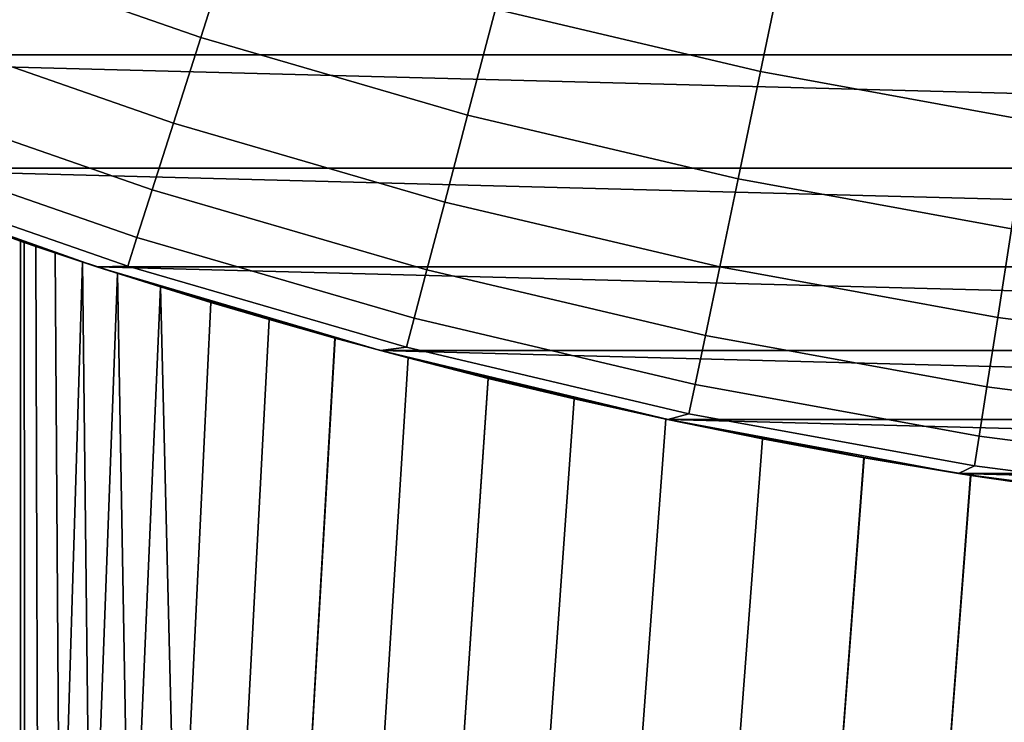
# Model space of a CAD drawing. Header units: metres. Extents: x -28 to 70, y -218 to 27.
# Tile 7 of 246: x -5 to -2.3, y -216.04 to -214.11. Entities that reach past the tile are written whole.
import ezdxf

# ---------------------------------------------------------------- set-up
doc = ezdxf.new("R2010")
doc.units = ezdxf.units.M
doc.layers.add('solid_10_261_002_XXX', color=7, linetype='CONTINUOUS')

msp = doc.modelspace()

# ---------------------------------------------------------------- linework, layer by layer
at = {"layer": 'solid_10_261_002_XXX'}
for points in [[(-4.413413, -213.874954, 291.156036), (-5.119252, -213.629425, 291.156036), (-5.225472, -213.911179, 289.798401), (-4.504987, -214.161804, 289.798401)], [(-2.895948, -213.908157, 292.50061), (-3.605509, -213.740707, 292.50061), (-3.695869, -214.083817, 291.156036), (-2.968525, -214.255463, 291.156036)], [(6.304271, -214.209976, 220.899994), (-6.304271, -214.209976, 220.899994), (-7.037026, -213.860519, 220.899994)], [(7.037026, -213.860519, 220.899994), (6.304271, -214.209976, 220.899994), (-7.037026, -213.860519, 220.899994)], [(-3.695869, -214.083817, 291.156036), (-4.413413, -213.874954, 291.156036), (-4.504987, -214.161804, 289.798401), (-3.772555, -214.375, 289.798401)], [(-4.504987, -214.161804, 289.798401), (-5.225472, -213.911179, 289.798401), (-5.312584, -214.142258, 288.429871), (-4.580088, -214.397064, 288.429871)], [(-2.178708, -214.038864, 292.50061), (-2.895948, -213.908157, 292.50061), (-2.968525, -214.255463, 291.156036), (-2.23331, -214.38945, 291.156036)], [(-2.968525, -214.255463, 291.156036), (-3.695869, -214.083817, 291.156036), (-3.772555, -214.375, 289.798401), (-3.03012, -214.550217, 289.798401)], [(-4.580088, -214.397064, 288.429871), (-5.312584, -214.142258, 288.429871), (-5.38045, -214.322281, 287.052612), (-4.638597, -214.580338, 287.052612)], [(-3.772555, -214.375, 289.798401), (-4.504987, -214.161804, 289.798401), (-4.580088, -214.397064, 288.429871), (-3.835446, -214.613815, 288.429871)], [(5.554591, -214.520538, 220.899994), (-5.554591, -214.520538, 220.899994), (-6.304271, -214.209976, 220.899994)], [(6.304271, -214.209976, 220.899994), (5.554591, -214.520538, 220.899994), (-6.304271, -214.209976, 220.899994)], [(-2.23331, -214.38945, 291.156036), (-2.968525, -214.255463, 291.156036), (-3.03012, -214.550217, 289.798401), (-2.279649, -214.686981, 289.798401)], [(-4.638597, -214.580338, 287.052612), (-5.38045, -214.322281, 287.052612), (-5.428964, -214.450974, 285.668823), (-4.680421, -214.711349, 285.668823)], [(-3.03012, -214.550217, 289.798401), (-3.772555, -214.375, 289.798401), (-3.835446, -214.613815, 288.429871), (-3.080634, -214.791946, 288.429871)], [(-3.835446, -214.613815, 288.429871), (-4.580088, -214.397064, 288.429871), (-4.638597, -214.580338, 287.052612), (-3.884443, -214.799866, 287.052612)], [(-4.680421, -214.711349, 285.668823), (-5.428964, -214.450974, 285.668823), (-5.458048, -214.528122, 284.28064), (-4.705495, -214.789902, 284.28064)], [(-5, -214.721405, 247.399994), (-5.554703, -214.520493, 282.899994), (-5.554703, -214.520493, 221.899994), (-4.789763, -214.791382, 221.899994)], [(-5.554591, -214.520538, 220.899994), (-4.789836, -214.791351, 220.899994), (-4.789763, -214.791382, 221.899994), (-5.554703, -214.520493, 221.899994)], [(-4.733336, -214.809586, 249.011032), (-4.789763, -214.791382, 282.899994), (-5.554703, -214.520493, 282.899994), (-4.82945, -214.778427, 248.694733)], [(-4.705495, -214.789902, 284.28064), (-5.458048, -214.528122, 284.28064), (-5.554703, -214.520493, 282.899994), (-4.789763, -214.791382, 282.899994)], [(-4.989448, -214.724991, 247.725388), (-5.554703, -214.520493, 282.899994), (-5, -214.721405, 247.399994)], [(-4.904184, -214.753708, 248.374161), (-4.82945, -214.778427, 248.694733), (-5.554703, -214.520493, 282.899994)], [(-4.957524, -214.735809, 248.050125), (-4.904184, -214.753708, 248.374161), (-5.554703, -214.520493, 282.899994)], [(-4.989448, -214.724991, 247.725388), (-4.957524, -214.735809, 248.050125), (-5.554703, -214.520493, 282.899994)], [(4.789836, -214.791351, 220.899994), (-4.789836, -214.791351, 220.899994), (-5.554591, -214.520538, 220.899994)], [(5.554591, -214.520538, 220.899994), (4.789836, -214.791351, 220.899994), (-5.554591, -214.520538, 220.899994)], [(-2.279649, -214.686981, 289.798401), (-3.03012, -214.550217, 289.798401), (-3.080634, -214.791946, 288.429871), (-2.317652, -214.930984, 288.429871)], [(-3.884443, -214.799866, 287.052612), (-4.638597, -214.580338, 287.052612), (-4.680421, -214.711349, 285.668823), (-3.919467, -214.932861, 285.668823)], [(-3.080634, -214.791946, 288.429871), (-3.835446, -214.613815, 288.429871), (-3.884443, -214.799866, 287.052612), (-3.119988, -214.98027, 287.052612)], [(-3.919467, -214.932861, 285.668823), (-4.680421, -214.711349, 285.668823), (-4.705495, -214.789902, 284.28064), (-3.940465, -215.012589, 284.28064)], [(-1.523133, -214.784927, 289.798401), (-2.279649, -214.686981, 289.798401), (-2.317652, -214.930984, 288.429871), (-1.548524, -215.030563, 288.429871)], [(-4.989435, -214.724991, 247.074478), (-5, -214.721405, 247.399994), (-4.789763, -214.791382, 221.899994)], [(-4.98782, -216.784988, 247.051224), (-5, -216.784988, 247.399994), (-5, -214.721405, 247.399994), (-4.989435, -214.724991, 247.074478)], [(-5, -216.784988, 247.399994), (-4.98782, -216.784988, 247.748779), (-4.989448, -214.724991, 247.725388), (-5, -214.721405, 247.399994)], [(-4.95134, -216.784988, 248.095871), (-4.957524, -214.735809, 248.050125), (-4.989448, -214.724991, 247.725388), (-4.98782, -216.784988, 247.748779)], [(-4.9575, -214.735809, 246.74968), (-4.989435, -214.724991, 247.074478), (-4.789763, -214.791382, 221.899994)], [(-4.95134, -216.784988, 246.704132), (-4.98782, -216.784988, 247.051224), (-4.989435, -214.724991, 247.074478), (-4.9575, -214.735809, 246.74968)], [(-4.890738, -216.784988, 248.43956), (-4.904184, -214.753708, 248.374161), (-4.957524, -214.735809, 248.050125), (-4.95134, -216.784988, 248.095871)], [(-4.904152, -214.753723, 246.425674), (-4.9575, -214.735809, 246.74968), (-4.789763, -214.791382, 221.899994)], [(-4.890738, -216.784988, 246.360443), (-4.95134, -216.784988, 246.704132), (-4.9575, -214.735809, 246.74968), (-4.904152, -214.753723, 246.425674)], [(-4.890738, -216.784988, 248.43956), (-4.82945, -214.778427, 248.694733), (-4.904184, -214.753708, 248.374161)], [(-4.829412, -214.778427, 246.105133), (-4.904152, -214.753723, 246.425674), (-4.789763, -214.791382, 221.899994)], [(-4.806308, -216.784988, 246.02182), (-4.890738, -216.784988, 246.360443), (-4.904152, -214.753723, 246.425674), (-4.829412, -214.778427, 246.105133)], [(-4.890738, -216.784988, 248.43956), (-4.806308, -216.784988, 248.778183), (-4.733336, -214.809586, 249.011032), (-4.82945, -214.778427, 248.694733)], [(-4.733295, -214.809601, 245.788849), (-4.829412, -214.778427, 246.105133), (-4.789763, -214.791382, 221.899994)], [(-4.698463, -216.784988, 245.689896), (-4.806308, -216.784988, 246.02182), (-4.829412, -214.778427, 246.105133), (-4.733295, -214.809601, 245.788849)], [(-4.789836, -214.791351, 220.899994), (-4.011802, -215.02179, 220.899994), (-4.011695, -215.021851, 221.899994), (-4.789763, -214.791382, 221.899994)], [(4.011802, -215.02179, 220.899994), (-4.011802, -215.02179, 220.899994), (-4.789836, -214.791351, 220.899994)], [(4.789836, -214.791351, 220.899994), (4.011802, -215.02179, 220.899994), (-4.789836, -214.791351, 220.899994)], [(-3.940465, -215.012589, 284.28064), (-4.705495, -214.789902, 284.28064), (-4.789763, -214.791382, 282.899994), (-4.011695, -215.021851, 282.899994)], [(-4.615758, -214.846786, 245.477814), (-4.733295, -214.809601, 245.788849), (-4.789763, -214.791382, 221.899994), (-4.011695, -215.021851, 221.899994)], [(-3.936043, -215.041916, 250.483398), (-4.011695, -215.021851, 282.899994), (-4.789763, -214.791382, 282.899994), (-4.136734, -214.987793, 250.208359)], [(-4.317597, -214.936508, 249.9216), (-4.136734, -214.987793, 250.208359), (-4.789763, -214.791382, 282.899994)], [(-4.477215, -214.889297, 249.625854), (-4.317597, -214.936508, 249.9216), (-4.789763, -214.791382, 282.899994)], [(-4.615793, -214.846771, 249.322098), (-4.477215, -214.889297, 249.625854), (-4.789763, -214.791382, 282.899994)], [(-4.733336, -214.809586, 249.011032), (-4.615793, -214.846771, 249.322098), (-4.789763, -214.791382, 282.899994)], [(-2.317652, -214.930984, 288.429871), (-3.080634, -214.791946, 288.429871), (-3.119988, -214.98027, 287.052612), (-2.347259, -215.121094, 287.052612)], [(-4.806308, -216.784988, 248.778183), (-4.698463, -216.784988, 249.110107), (-4.615793, -214.846771, 249.322098), (-4.733336, -214.809586, 249.011032)], [(-4.567727, -216.784988, 245.366318), (-4.698463, -216.784988, 245.689896), (-4.733295, -214.809601, 245.788849), (-4.615758, -214.846786, 245.477814)], [(-3.119988, -214.98027, 287.052612), (-3.884443, -214.799866, 287.052612), (-3.919467, -214.932861, 285.668823), (-3.14812, -215.114899, 285.668823)], [(-4.698463, -216.784988, 249.110107), (-4.567727, -216.784988, 249.433685), (-4.477215, -214.889297, 249.625854), (-4.615793, -214.846771, 249.322098)], [(-4.477125, -214.889313, 245.173965), (-4.615758, -214.846786, 245.477814), (-4.011695, -215.021851, 221.899994)], [(-4.567727, -216.784988, 245.366318), (-4.615758, -214.846786, 245.477814), (-4.477125, -214.889313, 245.173965)], [(-4.567727, -216.784988, 249.433685), (-4.414738, -216.784988, 249.74736), (-4.317597, -214.936508, 249.9216), (-4.477215, -214.889297, 249.625854)], [(-4.567727, -216.784988, 245.366318), (-4.477125, -214.889313, 245.173965), (-4.317395, -214.936569, 244.878052), (-4.414738, -216.784988, 245.052643)], [(-4.317395, -214.936569, 244.878052), (-4.477125, -214.889313, 245.173965), (-4.011695, -215.021851, 221.899994)], [(-4.414738, -216.784988, 249.74736), (-4.240241, -216.784988, 250.049591), (-4.136734, -214.987793, 250.208359), (-4.317597, -214.936508, 249.9216)], [(-4.414738, -216.784988, 245.052643), (-4.317395, -214.936569, 244.878052), (-4.136423, -214.987869, 244.591187), (-4.240241, -216.784988, 244.750397)], [(-4.136423, -214.987869, 244.591187), (-4.317395, -214.936569, 244.878052), (-4.011695, -215.021851, 221.899994)], [(-3.14812, -215.114899, 285.668823), (-3.919467, -214.932861, 285.668823), (-3.940465, -215.012589, 284.28064), (-3.164985, -215.195602, 284.28064)], [(-1.548524, -215.030563, 288.429871), (-2.317652, -214.930984, 288.429871), (-2.347259, -215.121094, 287.052612), (-1.568306, -215.221939, 287.052612)], [(-2.347259, -215.121094, 287.052612), (-3.119988, -214.98027, 287.052612), (-3.14812, -215.114899, 285.668823), (-2.368423, -215.256973, 285.668823)], [(-4.240241, -216.784988, 250.049591), (-4.045085, -216.784988, 250.338928), (-3.936043, -215.041916, 250.483398), (-4.136734, -214.987793, 250.208359)], [(-4.240241, -216.784988, 244.750397), (-4.136423, -214.987869, 244.591187), (-3.935666, -215.042023, 244.316116), (-4.045085, -216.784988, 244.461075)], [(-3.935666, -215.042023, 244.316116), (-4.136423, -214.987869, 244.591187), (-4.011695, -215.021851, 221.899994)], [(-4.011802, -215.02179, 220.899994), (-3.222357, -215.211349, 220.899994), (-3.222631, -215.211288, 221.899994), (-4.011695, -215.021851, 221.899994)], [(3.222357, -215.211349, 220.899994), (-3.222357, -215.211349, 220.899994), (-4.011802, -215.02179, 220.899994)], [(4.011802, -215.02179, 220.899994), (3.222357, -215.211349, 220.899994), (-4.011802, -215.02179, 220.899994)], [(-3.164985, -215.195602, 284.28064), (-3.940465, -215.012589, 284.28064), (-4.011695, -215.021851, 282.899994), (-3.222631, -215.211288, 282.899994)], [(-3.715911, -215.097992, 244.054611), (-3.935666, -215.042023, 244.316116), (-4.011695, -215.021851, 221.899994), (-3.222631, -215.211288, 221.899994)], [(-2.963533, -215.264053, 251.427139), (-3.222631, -215.211288, 282.899994), (-4.011695, -215.021851, 282.899994), (-3.228643, -215.210007, 251.217834)], [(-3.480193, -215.154251, 250.990005), (-3.228643, -215.210007, 251.217834), (-4.011695, -215.021851, 282.899994)], [(-3.716277, -215.0979, 250.74498), (-3.480193, -215.154251, 250.990005), (-4.011695, -215.021851, 282.899994)], [(-3.936043, -215.041916, 250.483398), (-3.716277, -215.0979, 250.74498), (-4.011695, -215.021851, 282.899994)], [(-4.045085, -216.784988, 250.338928), (-3.830222, -216.784988, 250.613937), (-3.716277, -215.0979, 250.74498), (-3.936043, -215.041916, 250.483398)], [(-4.045085, -216.784988, 244.461075), (-3.935666, -215.042023, 244.316116), (-3.715911, -215.097992, 244.054611), (-3.830222, -216.784988, 244.186066)], [(-3.830222, -216.784988, 250.613937), (-3.596699, -216.784988, 250.873291), (-3.480193, -215.154251, 250.990005), (-3.716277, -215.0979, 250.74498)], [(-3.830222, -216.784988, 244.186066), (-3.715911, -215.097992, 244.054611), (-3.479896, -215.154312, 243.809692), (-3.596699, -216.784988, 243.926712)], [(-3.479896, -215.154312, 243.809692), (-3.715911, -215.097992, 244.054611), (-3.222631, -215.211288, 221.899994)], [(-2.368423, -215.256973, 285.668823), (-3.14812, -215.114899, 285.668823), (-3.164985, -215.195602, 284.28064), (-2.381112, -215.33844, 284.28064)], [(-1.568306, -215.221939, 287.052612), (-2.347259, -215.121094, 287.052612), (-2.368423, -215.256973, 285.668823), (-1.582447, -215.358734, 285.668823)], [(-3.596699, -216.784988, 250.873291), (-3.345653, -216.784988, 251.115723), (-3.228643, -215.210007, 251.217834), (-3.480193, -215.154251, 250.990005)], [(-3.596699, -216.784988, 243.926712), (-3.479896, -215.154312, 243.809692), (-3.228415, -215.210052, 243.58197), (-3.345653, -216.784988, 243.68428)], [(-3.228415, -215.210052, 243.58197), (-3.479896, -215.154312, 243.809692), (-3.222631, -215.211288, 221.899994)], [(-2.381112, -215.33844, 284.28064), (-3.164985, -215.195602, 284.28064), (-3.222631, -215.211288, 282.899994), (-2.424734, -215.359177, 282.899994)], [(-3.345653, -216.784988, 251.115723), (-3.078307, -216.784988, 251.340057), (-2.963533, -215.264053, 251.427139), (-3.228643, -215.210007, 251.217834)], [(-3.345653, -216.784988, 243.68428), (-3.228415, -215.210052, 243.58197), (-2.963216, -215.264114, 243.372635), (-3.078307, -216.784988, 243.459946)], [(-2.963216, -215.264114, 243.372635), (-3.228415, -215.210052, 243.58197), (-3.222631, -215.211288, 221.899994)], [(-2.684134, -215.315826, 243.18158), (-2.963216, -215.264114, 243.372635), (-3.222631, -215.211288, 221.899994), (-2.424734, -215.359177, 221.899994)], [(-3.222357, -215.211349, 220.899994), (-2.424757, -215.359161, 220.899994), (-2.424734, -215.359177, 221.899994), (-3.222631, -215.211288, 221.899994)], [(-2.392101, -215.364304, 251.790634), (-2.424734, -215.359177, 282.899994), (-3.222631, -215.211288, 282.899994), (-2.684578, -215.31575, 251.618134)], [(-2.963533, -215.264053, 251.427139), (-2.684578, -215.31575, 251.618134), (-3.222631, -215.211288, 282.899994)], [(2.424757, -215.359161, 220.899994), (-2.424757, -215.359161, 220.899994), (-3.222357, -215.211349, 220.899994)], [(3.222357, -215.211349, 220.899994), (2.424757, -215.359161, 220.899994), (-3.222357, -215.211349, 220.899994)], [(-3.078307, -216.784988, 251.340057), (-2.795964, -216.784988, 251.545181), (-2.684578, -215.31575, 251.618134), (-2.963533, -215.264053, 251.427139)], [(-3.078307, -216.784988, 243.459946), (-2.963216, -215.264114, 243.372635), (-2.684134, -215.315826, 243.18158), (-2.795964, -216.784988, 243.254807)], [(-1.582447, -215.358734, 285.668823), (-2.368423, -215.256973, 285.668823), (-2.381112, -215.33844, 284.28064), (-1.590925, -215.44075, 284.28064)], [(-2.795964, -216.784988, 251.545181), (-2.5, -216.784988, 251.730133), (-2.392101, -215.364304, 251.790634), (-2.684578, -215.31575, 251.618134)], [(-2.795964, -216.784988, 243.254807), (-2.684134, -215.315826, 243.18158), (-2.391526, -215.364395, 243.009048), (-2.5, -216.784988, 243.06987)], [(-2.391526, -215.364395, 243.009048), (-2.684134, -215.315826, 243.18158), (-2.424734, -215.359177, 221.899994)], [(-2.424757, -215.359161, 220.899994), (-1.620531, -215.465027, 220.899994), (-1.620191, -215.465088, 221.899994), (-2.424734, -215.359177, 221.899994)], [(1.620531, -215.465027, 220.899994), (-1.620531, -215.465027, 220.899994), (-2.424757, -215.359161, 220.899994)], [(2.424757, -215.359161, 220.899994), (1.620531, -215.465027, 220.899994), (-2.424757, -215.359161, 220.899994)], [(-1.590925, -215.44075, 284.28064), (-2.381112, -215.33844, 284.28064), (-2.424734, -215.359177, 282.899994), (-1.620191, -215.465088, 282.899994)], [(-2.088797, -215.408615, 242.857269), (-2.391526, -215.364395, 243.009048), (-2.424734, -215.359177, 221.899994), (-1.620191, -215.465088, 221.899994)], [(-1.461647, -215.480927, 252.181519), (-1.620191, -215.465088, 282.899994), (-2.424734, -215.359177, 282.899994), (-1.7785, -215.447632, 252.073029)], [(-2.089394, -215.408524, 251.942444), (-1.7785, -215.447632, 252.073029), (-2.424734, -215.359177, 282.899994)], [(-2.392101, -215.364304, 251.790634), (-2.089394, -215.408524, 251.942444), (-2.424734, -215.359177, 282.899994)], [(-2.5, -216.784988, 251.730133), (-2.191856, -216.784988, 251.893967), (-2.089394, -215.408524, 251.942444), (-2.392101, -215.364304, 251.790634)], [(-2.5, -216.784988, 243.06987), (-2.391526, -215.364395, 243.009048), (-2.088797, -215.408615, 242.857269), (-2.191856, -216.784988, 242.906036)]]:
    msp.add_3dface(points, dxfattribs=at)

doc.saveas('drawing.dxf')
